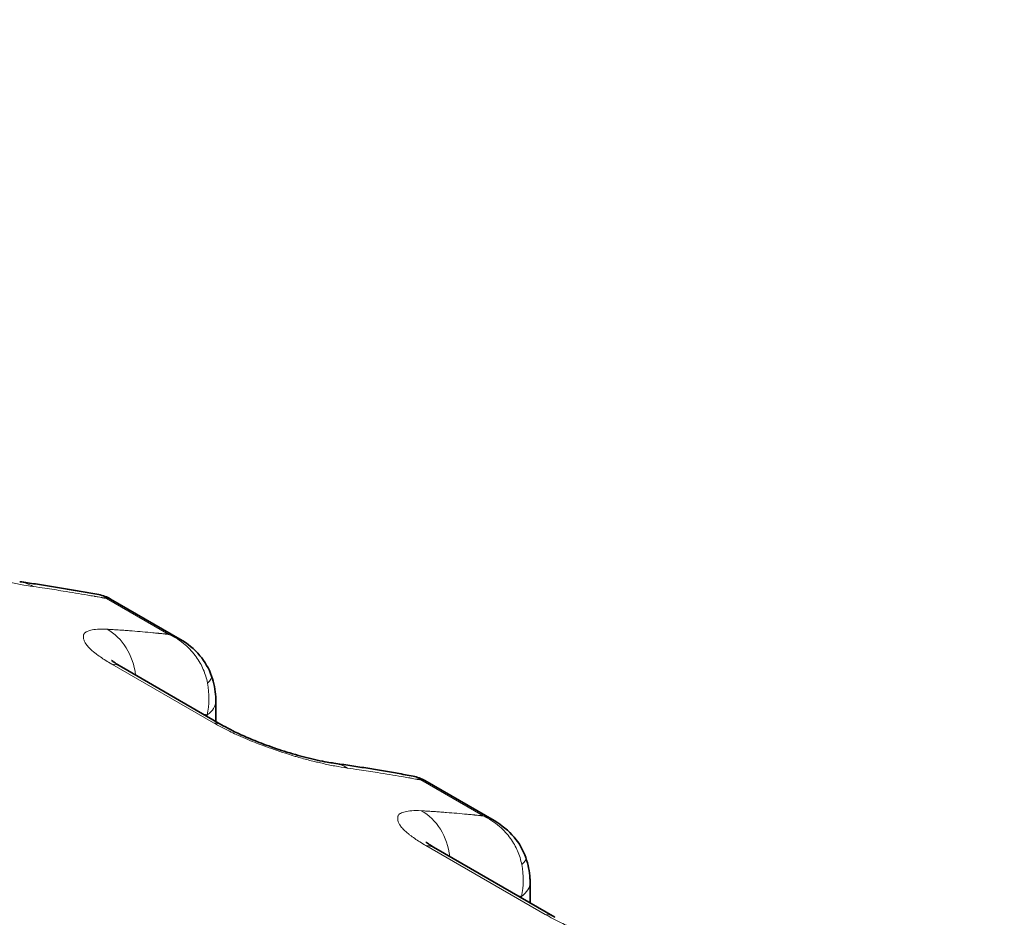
# Model space of a CAD drawing. Header units: millimetres. Extents: x 5 to 415, y 5 to 292.
# Tile 146 of 197: x 313.23 to 317.23, y 265.24 to 268.89. Entities that reach past the tile are written whole.
import ezdxf

# ---------------------------------------------------------------- set-up
doc = ezdxf.new("R2010")
doc.units = ezdxf.units.MM
doc.layers.add('Sichtbar (ISO)', color=7, linetype='Continuous', lineweight=35)
doc.layers.add('Sichtbar schmal (ISO)', color=7, linetype='Continuous', lineweight=18)

msp = doc.modelspace()

# ---------------------------------------------------------------- linework, layer by layer
at = {"layer": 'Sichtbar (ISO)'}
for p, q in [((313.87833024, 266.37148869), (313.59638153, 266.53427186)), ((314.05459459, 266.01943868), (313.64087112, 266.25830204)), ((314.02428865, 266.1193982), (314.02428865, 266.03693582)), ((315.15570116, 265.63399825), (314.87375246, 265.79678141)), ((315.40267619, 265.2411234), (314.91824205, 265.52081159)), ((315.30165957, 265.38190775), (315.30165957, 265.29944537))]:
    msp.add_line(p, q, dxfattribs=at)
for centre, start_param, end_param in [((313.51587112, 266.04179568), 0, 0.0003776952), ((313.92959459, 265.80293233), 6.2827988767, 6.2831853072), ((314.79324205, 265.30430524), 0, 0.0003776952), ((315.27767619, 265.02461705), 6.2827988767, 6.2831853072)]:
    msp.add_ellipse(centre, major_axis=(0.125, 0.21650635), ratio=0.5773502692, start_param=start_param, end_param=end_param, dxfattribs=at)
for points, knots in [([(332.76795069, 250.99068174), (327.60142395, 253.97358677), (322.43487181, 256.95647702), (312.10176751, 262.92225752), (306.93521537, 265.90514776), (301.76866322, 268.88803801)], [-8.7679091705, -8.7679091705, -8.7679091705, -8.7679091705, -4.3839586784, -4.3839586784, -0.0000081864, -0.0000081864, -0.0000081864, -0.0000081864]), ([(313.22692716, 266.60468791), (313.24855473, 266.60165315), (313.27014394, 266.59852309), (313.31324596, 266.59207222), (313.33475876, 266.58875139), (313.37770568, 266.5819192), (313.39913978, 266.57840783), (313.4419283, 266.57119461), (313.46328271, 266.56749277), (313.50591085, 266.55989865), (313.52718458, 266.55600639), (313.54841746, 266.55201896)], [0.530186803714, 0.530186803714, 0.530186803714, 0.530186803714, 0.536688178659, 0.536688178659, 0.543189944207, 0.543189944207, 0.549691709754, 0.549691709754, 0.556193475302, 0.556193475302, 0.56269524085, 0.56269524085, 0.56269524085, 0.56269524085]), ([(313.87845293, 266.37141734), (313.90882443, 266.35385172), (313.93673664, 266.33095499), (313.97976564, 266.27969415), (313.99636597, 266.25124404), (314.00676675, 266.22106256)], [0, 0, 0, 0, 0.021202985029, 0.021202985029, 0.040460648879, 0.040460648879, 0.040460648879, 0.040460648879]), ([(313.60041738, 266.28512712), (313.60041738, 266.28512712), (313.60124904, 266.28438262), (313.60516236, 266.28127699), (313.60912984, 266.27831222), (313.62064071, 266.27050943), (313.62881667, 266.26533334), (313.63902465, 266.25936997), (313.63991878, 266.25885106), (313.6408239, 266.25832928)], [0.04565749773, 0.04565749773, 0.04565749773, 0.04565749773, 0.051319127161, 0.051319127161, 0.059485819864, 0.059485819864, 0.068998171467, 0.068998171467, 0.069898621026, 0.069898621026, 0.069898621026, 0.069898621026]), ([(314.00676664, 266.22106286), (314.0162946, 266.19341701), (314.02210905, 266.16463839), (314.02411768, 266.13076011), (314.02428862, 266.12506991), (314.02428865, 266.11939847)], [0, 0, 0, 0, 0.017736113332, 0.017736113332, 0.021321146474, 0.021321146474, 0.021321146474, 0.021321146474]), ([(314.05464288, 266.01941077), (314.06591209, 266.01289444), (314.0793678, 266.00566864), (314.11030913, 265.99016555), (314.12849064, 265.98168648), (314.17007925, 265.96354645), (314.1942246, 265.9538137), (314.24603762, 265.93437846), (314.27425047, 265.92468584), (314.33272833, 265.90616222), (314.36330228, 265.89748416), (314.42301411, 265.88227636), (314.45227951, 265.87596887), (314.48675688, 265.86983031), (314.49597089, 265.86836496), (314.50429792, 265.86719626)], [0, 0, 0, 0, 0.01121291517, 0.01121291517, 0.02397808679, 0.02397808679, 0.03940771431, 0.03940771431, 0.0571825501, 0.0571825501, 0.07772431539, 0.07772431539, 0.10086043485, 0.10086043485, 0.11020110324, 0.11020110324, 0.11020110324, 0.11020110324]), ([(314.50429809, 265.86719746), (314.52592565, 265.8641627), (314.54751486, 265.86103265), (314.59061688, 265.85458177), (314.61212969, 265.85126094), (314.6550766, 265.84442875), (314.67651071, 265.84091738), (314.71929923, 265.83370417), (314.74065364, 265.83000232), (314.78328178, 265.82240821), (314.8045555, 265.81851594), (314.82578839, 265.81452851)], [0.530186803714, 0.530186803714, 0.530186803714, 0.530186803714, 0.536688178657, 0.536688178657, 0.543189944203, 0.543189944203, 0.549691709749, 0.549691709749, 0.556193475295, 0.556193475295, 0.562695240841, 0.562695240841, 0.562695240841, 0.562695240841]), ([(315.15582386, 265.6339269), (315.18619536, 265.61636127), (315.21410757, 265.59346454), (315.25713657, 265.5422037), (315.2737369, 265.51375359), (315.28413767, 265.48357211)], [0, 0, 0, 0, 0.021202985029, 0.021202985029, 0.040460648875, 0.040460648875, 0.040460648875, 0.040460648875]), ([(314.8777883, 265.54763668), (314.8777883, 265.54763668), (314.87861996, 265.54689218), (314.88253329, 265.54378655), (314.88650076, 265.54082177), (314.89801163, 265.53301898), (314.90618759, 265.52784289), (314.91639557, 265.52187952), (314.91728971, 265.52136061), (314.91819482, 265.52083883)], [0.045657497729, 0.045657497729, 0.045657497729, 0.045657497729, 0.051319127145, 0.051319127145, 0.05948581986, 0.05948581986, 0.068998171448, 0.068998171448, 0.069898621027, 0.069898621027, 0.069898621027, 0.069898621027]), ([(315.28413757, 265.48357241), (315.29366552, 265.45592656), (315.29947997, 265.42714795), (315.3014886, 265.39326966), (315.30165954, 265.38757947), (315.30165958, 265.38190802)], [0, 0, 0, 0, 0.017736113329, 0.017736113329, 0.021321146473, 0.021321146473, 0.021321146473, 0.021321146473])]:
    msp.add_open_spline(points, degree=3, knots=knots, dxfattribs=at)
for points in [[(313.54841735, 266.55202025), (313.54842693, 266.55201845), (313.54843651, 266.55201665), (313.5484461, 266.55201484)], [(313.54844605, 266.55201516), (313.56518127, 266.54886362), (313.58161375, 266.54278169), (313.59636675, 266.53427993)], [(313.59638059, 266.53427102), (313.59637573, 266.53427383), (313.59637087, 266.53427663), (313.59636601, 266.53427944)], [(313.87832897, 266.3714879), (313.87836994, 266.37146424), (313.8784109, 266.37144057), (313.87845185, 266.37141688)], [(314.82578827, 265.8145298), (314.82579785, 265.814528), (314.82580744, 265.8145262), (314.82581702, 265.81452439)], [(314.82581698, 265.81452472), (314.84255219, 265.81137317), (314.85898467, 265.80529124), (314.87373768, 265.79678948)], [(314.87375152, 265.79678058), (314.87374666, 265.79678338), (314.8737418, 265.79678619), (314.87373693, 265.79678899)], [(315.15569989, 265.63399745), (315.15574087, 265.63397379), (315.15578183, 265.63395012), (315.15582277, 265.63392644)]]:
    msp.add_open_spline(points, degree=3, dxfattribs=at)
at = {"layer": 'Sichtbar schmal (ISO)'}
for p, q in [((313.54171105, 266.54343231), (313.54615409, 266.54263724)), ((313.58024337, 266.53645866), (313.83307788, 266.39048551)), ((313.59790812, 266.40173227), (313.59790816, 266.40173074)), ((313.60110055, 266.26983597), (314.01482402, 266.03097261)), ((313.9597603, 266.27521892), (313.95976256, 266.27521296)), ((313.98919538, 266.05719693), (313.98919538, 266.0637313)), ((314.81908197, 265.80594186), (314.82352502, 265.8051468)), ((314.85761429, 265.79896821), (315.1104488, 265.65299506)), ((314.87527905, 265.66424182), (314.87527909, 265.6642403)), ((314.87847148, 265.53234552), (315.36290562, 265.25265733)), ((315.23713122, 265.53772847), (315.23713348, 265.53772252)), ((315.2665663, 265.31970648), (315.2665663, 265.32624085))]:
    msp.add_line(p, q, dxfattribs=at)
for centre, major_axis, ratio, start_param, end_param in [((313.19218398, 266.35711386), (0.03473929, 0.2475746), 0.7447434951, 5.9720298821, 6.2831641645), ((313.28349086, 266.56565858), (0.36026668, -0.05079412), 0.0516280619, 1.4498587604, 1.583034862), ((307.53884125, 253.36036127), (8.40325245, 12.21280161), 0.6254715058, 0.2902988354, 0.2979365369), ((307.53876521, 253.36041359), (8.40324941, 12.21279719), 0.6254715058, 0.2800184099, 0.2902988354), ((307.53875589, 253.36042), (8.40324903, 12.21279665), 0.6254715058, 0.2773271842, 0.2800184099), ((307.53873388, 253.36043514), (8.40324815, 12.21279536), 0.6254715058, 0.2760623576, 0.2767412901), ((307.53872456, 253.36044156), (8.40324777, 12.21279481), 0.6254715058, 0.274344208, 0.2756006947), ((307.53861786, 253.36051497), (8.40324342, 12.21278849), 0.6254715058, 0.2720483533, 0.2728824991), ((308.76263314, 252.65125749), (6.46419792, 13.34349089), 0.5248348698, 0.2141030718, 0.2152191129), ((313.49229797, 266.18384285), (0.01410748, 0.24960164), 0.8315664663, 4.9257880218, 5.9047133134), ((308.76263611, 252.65125605), (6.46419785, 13.34349074), 0.5248348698, 0.2121719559, 0.2141030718), ((308.76264079, 252.65125378), (6.46419773, 13.34349049), 0.5248348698, 0.211062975, 0.2121719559), ((308.76273405, 252.65120861), (6.46419532, 13.34348552), 0.5248348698, 0.1924163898, 0.2026966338), ((308.76274521, 252.6512032), (6.46419503, 13.34348492), 0.5248348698, 0.1897003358, 0.1924163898), ((308.76278257, 252.6511851), (6.46419406, 13.34348291), 0.5248348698, 0.1867487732, 0.1879831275), ((308.76283093, 252.65116167), (6.46419279, 13.3434803), 0.5248348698, 0.1848960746, 0.1854559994), ((313.51587112, 266.04179568), (0.125, 0.21650635), 0.5773502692, 0.0003776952, 0.2823133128), ((313.86495304, 266.17218647), (0.14181357, 0.04887648), 0.2601609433, 5.7010305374, 6.2831748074), ((313.80178778, 266.15584112), (0.04543847, -0.25144935), 0.7520788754, 1.0642558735, 1.5815843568), ((313.87428865, 266.1193982), (0.15, 0), 0.5773502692, 5.5850544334, 6.283188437), ((308.94552215, 252.56265768), (6.35531304, 13.11872914), 0.5248348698, 0.1770032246, 0.1788180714), ((313.92959459, 265.80293233), (0.125, 0.21650635), 0.5773502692, 0, 0.2823133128), ((314.4695549, 265.61962341), (0.03473929, 0.2475746), 0.7447434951, 5.9720298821, 6.2831641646), ((314.56086531, 265.82817094), (0.36023519, -0.05078984), 0.0516235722, 1.449856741, 1.5830444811), ((308.81621217, 252.62287082), (8.40325245, 12.21280161), 0.6254715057, 0.2902988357, 0.2979365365), ((308.81613613, 252.62292314), (8.40324941, 12.21279719), 0.6254715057, 0.28001841, 0.2902988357), ((308.81612682, 252.62292955), (8.40324904, 12.21279664), 0.6254715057, 0.2773271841, 0.28001841), ((308.8161048, 252.6229447), (8.40324815, 12.21279535), 0.6254715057, 0.2760623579, 0.2767412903), ((308.81609548, 252.62295111), (8.40324777, 12.21279481), 0.6254715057, 0.2743442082, 0.2756006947), ((308.81598879, 252.62302452), (8.40324343, 12.21278849), 0.6254715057, 0.2720483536, 0.2728824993), ((310.04000403, 251.91376706), (6.46419793, 13.34349089), 0.5248348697, 0.2140973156, 0.2152191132), ((314.7696689, 265.4463524), (0.01410748, 0.24960164), 0.8315664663, 4.9257880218, 5.9047134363), ((310.04000701, 251.91376562), (6.46419785, 13.34349073), 0.5248348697, 0.2121674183, 0.2140973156), ((310.04001169, 251.91376335), (6.46419773, 13.34349048), 0.5248348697, 0.2110591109, 0.2121674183), ((310.04010497, 251.91371816), (6.46419533, 13.34348551), 0.5248348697, 0.1924163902, 0.202696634), ((310.04011613, 251.91371275), (6.46419504, 13.34348492), 0.5248348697, 0.1897003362, 0.1924163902), ((310.04015349, 251.91369466), (6.46419406, 13.34348291), 0.5248348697, 0.1867487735, 0.1879831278), ((310.04020184, 251.91367123), (6.4641928, 13.3434803), 0.5248348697, 0.184896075, 0.1854559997), ((314.79324205, 265.30430524), (0.125, 0.21650635), 0.5773502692, 0.0003776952, 0.2823133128), ((315.14232396, 265.43469602), (0.14181357, 0.04887648), 0.2601609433, 5.7010305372, 6.2831748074), ((315.0791587, 265.41835068), (0.04543847, -0.25144936), 0.7520788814, 1.0642558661, 1.5815843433), ((315.15165957, 265.38190775), (0.15, 0), 0.5773502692, 5.5850544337, 6.283188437), ((310.22289307, 251.82516724), (6.35531304, 13.11872913), 0.5248348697, 0.1770032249, 0.1788180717), ((315.27767619, 265.02461705), (0.125, 0.21650635), 0.5773502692, 0, 0.2823133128)]:
    msp.add_ellipse(centre, major_axis=major_axis, ratio=ratio, start_param=start_param, end_param=end_param, dxfattribs=at)
for points, knots in [([(313.28170097, 266.5848784), (313.26509271, 266.58713667), (313.24777371, 266.59006447), (313.23074673, 266.59331475), (313.21276222, 266.59674781), (313.19511216, 266.60053698), (313.17891977, 266.60419304), (313.17080327, 266.60602566), (313.16305118, 266.60782379), (313.15579383, 266.60952274), (313.14578954, 266.61186476), (313.13668342, 266.61409417), (313.12801339, 266.61629264), (313.11100112, 266.62060646), (313.09570651, 266.62475638), (313.07778628, 266.63006816), (313.07248371, 266.63163991), (313.0669462, 266.63331869), (313.06105414, 266.63515219), (313.05127293, 266.63819593), (313.04059311, 266.64155751), (313.02937636, 266.64517511), (313.01494213, 266.64983039), (312.99961794, 266.65491474), (312.98429104, 266.66018586), (312.9701244, 266.66505796), (312.9559625, 266.6700872), (312.94254203, 266.6749825), (312.94029212, 266.67580318), (312.93806292, 266.67661993), (312.93585785, 266.67743113), (312.92464371, 266.68155659), (312.91402679, 266.68561757), (312.90385676, 266.68963485), (312.89130705, 266.69459213), (312.87943601, 266.69948175), (312.86791992, 266.70439537), (312.85494224, 266.70993262), (312.84240753, 266.71550119), (312.8298806, 266.72129199), (312.82052173, 266.7256183), (312.81116825, 266.73003599), (312.80194358, 266.73451775), (312.79101965, 266.73982509), (312.78027679, 266.74522238), (312.76992715, 266.7506354), (312.75852533, 266.75659874), (312.74760289, 266.76258072), (312.7374531, 266.76846306)], [0, 0, 0, 0, 0.0773491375, 0.0773491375, 0.0773491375, 0.1590480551, 0.1590480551, 0.1590480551, 0.2, 0.2, 0.2, 0.2564524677, 0.2564524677, 0.2564524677, 0.3672231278, 0.3672231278, 0.3672231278, 0.4, 0.4, 0.4, 0.4544116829, 0.4544116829, 0.4544116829, 0.5244311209, 0.5244311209, 0.5244311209, 0.5891500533, 0.5891500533, 0.5891500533, 0.6, 0.6, 0.6, 0.6551786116, 0.6551786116, 0.6551786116, 0.7232684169, 0.7232684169, 0.7232684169, 0.8, 0.8, 0.8, 0.8573261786, 0.8573261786, 0.8573261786, 0.925212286, 0.925212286, 0.925212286, 1, 1, 1, 1]), ([(313.52954396, 266.5455903), (313.53017567, 266.54548263), (313.5307935, 266.54537569), (313.53142095, 266.54526507), (313.5320484, 266.54515446), (313.53268545, 266.54504018), (313.53331197, 266.54492882), (313.53393849, 266.54481745), (313.53455448, 266.54470902), (313.53516664, 266.54460131)], [0, 0, 0, 0, 0.33333333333, 0.33333333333, 0.33333333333, 0.66666666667, 0.66666666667, 0.66666666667, 0.99999936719, 0.99999936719, 0.99999936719, 0.99999936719]), ([(313.5484461, 266.55201484), (313.55326189, 266.55110727), (313.55804942, 266.54964751), (313.56272897, 266.547584), (313.5687913, 266.54491072), (313.57467068, 266.54122387), (313.58024442, 266.53645928)], [0.74724904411, 0.74724904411, 0.74724904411, 0.74724904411, 0.85734738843, 0.85734738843, 0.85734738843, 0.99997916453, 0.99997916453, 0.99997916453, 0.99997916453]), ([(313.56480061, 266.53924236), (313.56421121, 266.53936053), (313.5635731, 266.53948449), (313.56280803, 266.53962689), (313.56204297, 266.53976929), (313.56115092, 266.5399301), (313.56036656, 266.54007116), (313.55958221, 266.54021221), (313.55890556, 266.54033356), (313.55825844, 266.54044793)], [0, 0, 0, 0, 0.33333333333, 0.33333333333, 0.33333333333, 0.66666666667, 0.66666666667, 0.66666666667, 0.99999263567, 0.99999263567, 0.99999263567, 0.99999263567]), ([(313.57222841, 266.53793393), (313.57145404, 266.53805592), (313.57065374, 266.5381902), (313.56980918, 266.53834466), (313.56896463, 266.53849912), (313.56807583, 266.53867376), (313.56723123, 266.53882789), (313.56638664, 266.53898202), (313.56558626, 266.53911565), (313.56480061, 266.53924236)], [0, 0, 0, 0, 0.3333333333, 0.3333333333, 0.3333333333, 0.6666666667, 0.6666666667, 0.6666666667, 1, 1, 1, 1]), ([(313.59636601, 266.53427944), (313.59505891, 266.53503282), (313.59366504, 266.53564134), (313.59218529, 266.53609168), (313.58865561, 266.53716587), (313.58463657, 266.53733582), (313.58024768, 266.53645736)], [0.7945134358, 0.7945134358, 0.7945134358, 0.7945134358, 0.85520999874, 0.85520999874, 0.85520999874, 0.99999107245, 0.99999107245, 0.99999107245, 0.99999107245]), ([(313.60110055, 266.26983597), (313.5925197, 266.27475016), (313.58431471, 266.27968979), (313.5765728, 266.28457564), (313.56895053, 266.28938598), (313.56177723, 266.29414392), (313.55508451, 266.29880623), (313.54822256, 266.30358642), (313.54186575, 266.30826597), (313.53599206, 266.31281118), (313.53445979, 266.3139969), (313.53296024, 266.31517355), (313.53149228, 266.31634085), (313.52701442, 266.31990157), (313.52291151, 266.32334997), (313.51913159, 266.32672226), (313.51386306, 266.33142261), (313.50921502, 266.33597796), (313.50516726, 266.34045453), (313.50107432, 266.34498107), (313.49759504, 266.34942851), (313.49486361, 266.3538086), (313.49437551, 266.35459131), (313.49391176, 266.35537165), (313.49347362, 266.35614948), (313.49148701, 266.35967628), (313.48980022, 266.3632323), (313.48856632, 266.36665531), (313.48696579, 266.37109543), (313.48614117, 266.37530544), (313.48598757, 266.37908424), (313.4858391, 266.38273702), (313.4863058, 266.38598992), (313.48696239, 266.38880144), (313.4871388, 266.38955683), (313.48736564, 266.39026611), (313.48763567, 266.39093791), (313.489312, 266.39510834), (313.49237799, 266.39795014), (313.49731186, 266.40068334), (313.49996066, 266.40215069), (313.50319964, 266.40356562), (313.50750364, 266.40493094), (313.51015525, 266.40577208), (313.51308825, 266.40663904), (313.51639991, 266.40746677), (313.52347432, 266.40923498), (313.53230718, 266.41081727), (313.54362736, 266.41161822), (313.55421211, 266.41236712), (313.56697701, 266.41242838), (313.58209075, 266.41144538)], [0, 0, 0, 0, 0.0614001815, 0.0614001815, 0.0614001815, 0.1218514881, 0.1218514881, 0.1218514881, 0.1838312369, 0.1838312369, 0.1838312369, 0.2, 0.2, 0.2, 0.2493212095, 0.2493212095, 0.2493212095, 0.3180661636, 0.3180661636, 0.3180661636, 0.3875783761, 0.3875783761, 0.3875783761, 0.4, 0.4, 0.4, 0.4563218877, 0.4563218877, 0.4563218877, 0.5293790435, 0.5293790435, 0.5293790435, 0.6, 0.6, 0.6, 0.618974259, 0.618974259, 0.618974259, 0.7367636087, 0.7367636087, 0.7367636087, 0.8, 0.8, 0.8, 0.8389587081, 0.8389587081, 0.8389587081, 0.9221827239, 0.9221827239, 0.9221827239, 1, 1, 1, 1]), ([(313.68477332, 266.40449537), (313.67716399, 266.40510239), (313.6695488, 266.4056905), (313.66194292, 266.40625138), (313.65433703, 266.40681225), (313.64674046, 266.40734589), (313.63912619, 266.40786715), (313.63151191, 266.4083884), (313.62387993, 266.40889726), (313.61623938, 266.4093887)], [0, 0, 0, 0, 0.3333333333, 0.3333333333, 0.3333333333, 0.6666666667, 0.6666666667, 0.6666666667, 1, 1, 1, 1]), ([(313.7904361, 266.39504908), (313.79113718, 266.39497387), (313.79186259, 266.39489704), (313.79250165, 266.39483122), (313.79314071, 266.39476539), (313.79369344, 266.39471064), (313.79451922, 266.39462663), (313.795345, 266.39454262), (313.7964438, 266.39442928), (313.79769568, 266.39429965)], [0.00000035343, 0.00000035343, 0.00000035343, 0.00000035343, 0.33333333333, 0.33333333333, 0.33333333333, 0.66666666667, 0.66666666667, 0.66666666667, 1, 1, 1, 1]), ([(313.80436896, 266.39360796), (313.80378273, 266.39367045), (313.80314836, 266.3937374), (313.80256593, 266.39379802), (313.80198343, 266.39385865), (313.80145289, 266.39391301), (313.80067453, 266.39399314), (313.79989616, 266.39407327), (313.79886995, 266.39417912), (313.79769568, 266.39429965)], [0.00003463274, 0.00003463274, 0.00003463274, 0.00003463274, 0.33333333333, 0.33333333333, 0.33333333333, 0.66666666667, 0.66666666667, 0.66666666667, 1, 1, 1, 1]), ([(313.82109141, 266.39185001), (313.82024793, 266.39193729), (313.81890744, 266.39207115), (313.8180793, 266.39215562), (313.81725116, 266.39224008), (313.81693549, 266.39227547), (313.81639555, 266.39233505), (313.81585561, 266.39239464), (313.81509134, 266.3924783), (313.81434833, 266.39256164)], [0, 0, 0, 0, 0.3333333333, 0.3333333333, 0.3333333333, 0.6666666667, 0.6666666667, 0.6666666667, 1, 1, 1, 1]), ([(313.83307857, 266.39048565), (313.8326692, 266.39053101), (313.83223816, 266.39058926), (313.83181739, 266.39064217), (313.83139662, 266.39069508), (313.83098613, 266.39074265), (313.8305778, 266.3907892), (313.83016948, 266.39083575), (313.82976332, 266.39088128), (313.82935962, 266.39092568)], [0, 0, 0, 0, 0.3333333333, 0.3333333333, 0.3333333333, 0.6666666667, 0.6666666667, 0.6666666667, 1, 1, 1, 1]), ([(313.83307979, 266.39048531), (313.8446906, 266.3871885), (313.85559492, 266.38303344), (313.86572443, 266.37815141), (313.87007117, 266.37605645), (313.87427496, 266.37382867), (313.87832897, 266.3714879)], [0.00000497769, 0.00000497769, 0.00000497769, 0.00000497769, 0.1423002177, 0.1423002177, 0.1423002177, 0.20336150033, 0.20336150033, 0.20336150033, 0.20336150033]), ([(313.83308034, 266.3904862), (313.8331019, 266.39047634), (313.84561689, 266.38474972), (313.86875844, 266.3720375), (313.89927123, 266.34918198), (313.92426457, 266.3248703), (313.94447426, 266.29992807), (313.96077096, 266.27451135), (313.97381743, 266.2483496), (313.98390517, 266.22111148), (313.9885918, 266.20228677), (313.99039634, 266.19272504)], [0.00000027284, 0.00000027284, 0.00000027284, 0.00000027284, 0.00002235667, 0.16000392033, 0.30616831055, 0.43882432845, 0.55956331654, 0.67230799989, 0.78178064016, 0.89039167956, 1, 1, 1, 1]), ([(314.5590719, 265.84738796), (314.54246364, 265.84964622), (314.52514464, 265.85257403), (314.50811765, 265.8558243), (314.49013314, 265.85925736), (314.47248309, 265.86304653), (314.4562907, 265.86670259), (314.44817419, 265.86853521), (314.44042211, 265.87033334), (314.43316476, 265.8720323), (314.42316046, 265.87437432), (314.41405435, 265.87660372), (314.40538432, 265.87880219), (314.38837204, 265.88311601), (314.37307743, 265.88726593), (314.35515721, 265.89257771), (314.34985464, 265.89414946), (314.34431713, 265.89582824), (314.33842506, 265.89766175), (314.32864386, 265.90070548), (314.31796404, 265.90406707), (314.30674728, 265.90768466), (314.29231305, 265.91233995), (314.27698886, 265.91742429), (314.26166197, 265.92269541), (314.24749532, 265.92756751), (314.23333342, 265.93259676), (314.21991295, 265.93749205), (314.21766305, 265.93831273), (314.21543385, 265.93912948), (314.21322877, 265.93994069), (314.20201463, 265.94406615), (314.19139772, 265.94812712), (314.18122768, 265.9521444), (314.16867797, 265.95710168), (314.15680694, 265.9619913), (314.14529084, 265.96690493), (314.13231316, 265.97244217), (314.11977845, 265.97801074), (314.10725152, 265.98380154), (314.09789265, 265.98812785), (314.08853918, 265.99254555), (314.0793145, 265.99702731), (314.06839058, 266.00233464), (314.05764771, 266.00773194), (314.04729808, 266.01314496), (314.03589625, 266.01910829), (314.02497382, 266.02509027), (314.01482402, 266.03097261)], [0, 0, 0, 0, 0.0773491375, 0.0773491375, 0.0773491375, 0.1590480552, 0.1590480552, 0.1590480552, 0.2, 0.2, 0.2, 0.2564524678, 0.2564524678, 0.2564524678, 0.3672231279, 0.3672231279, 0.3672231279, 0.4, 0.4, 0.4, 0.4544116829, 0.4544116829, 0.4544116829, 0.5244311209, 0.5244311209, 0.5244311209, 0.5891500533, 0.5891500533, 0.5891500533, 0.6, 0.6, 0.6, 0.6551786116, 0.6551786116, 0.6551786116, 0.723268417, 0.723268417, 0.723268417, 0.8, 0.8, 0.8, 0.8573261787, 0.8573261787, 0.8573261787, 0.925212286, 0.925212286, 0.925212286, 1, 1, 1, 1]), ([(314.80691489, 265.80809985), (314.8075466, 265.80799218), (314.80816443, 265.80788524), (314.80879188, 265.80777463), (314.80941932, 265.80766401), (314.81005638, 265.80754973), (314.8106829, 265.80743837), (314.81130942, 265.80732701), (314.8119254, 265.80721857), (314.81253757, 265.80711086)], [0, 0, 0, 0, 0.33333333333, 0.33333333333, 0.33333333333, 0.66666666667, 0.66666666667, 0.66666666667, 0.99999936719, 0.99999936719, 0.99999936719, 0.99999936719]), ([(314.82581702, 265.81452439), (314.83063282, 265.81361683), (314.83542035, 265.81215707), (314.8400999, 265.81009355), (314.84616223, 265.80742027), (314.8520416, 265.80373342), (314.85761535, 265.79896884)], [0.74724904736, 0.74724904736, 0.74724904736, 0.74724904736, 0.85734739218, 0.85734739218, 0.85734739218, 0.99997916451, 0.99997916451, 0.99997916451, 0.99997916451]), ([(314.84217153, 265.80175191), (314.84158213, 265.80187008), (314.84094403, 265.80199404), (314.84017896, 265.80213644), (314.83941389, 265.80227884), (314.83852185, 265.80243965), (314.83773748, 265.80258071), (314.83695314, 265.80272176), (314.83627648, 265.80284311), (314.83562936, 265.80295748)], [0, 0, 0, 0, 0.33333333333, 0.33333333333, 0.33333333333, 0.66666666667, 0.66666666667, 0.66666666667, 0.99999263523, 0.99999263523, 0.99999263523, 0.99999263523]), ([(314.84959934, 265.80044348), (314.84882496, 265.80056547), (314.84802466, 265.80069975), (314.84718011, 265.80085422), (314.84633556, 265.80100868), (314.84544675, 265.80118331), (314.84460216, 265.80133744), (314.84375756, 265.80149157), (314.84295718, 265.80162521), (314.84217153, 265.80175191)], [0, 0, 0, 0, 0.3333333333, 0.3333333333, 0.3333333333, 0.6666666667, 0.6666666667, 0.6666666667, 1, 1, 1, 1]), ([(314.87373693, 265.79678899), (314.87242983, 265.79754237), (314.87103596, 265.79815089), (314.86955622, 265.79860123), (314.86602654, 265.79967543), (314.86200749, 265.79984537), (314.8576186, 265.79896691)], [0.79451343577, 0.79451343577, 0.79451343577, 0.79451343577, 0.85520999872, 0.85520999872, 0.85520999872, 0.99999107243, 0.99999107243, 0.99999107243, 0.99999107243]), ([(314.87847148, 265.53234552), (314.86989062, 265.53725972), (314.86168563, 265.54219934), (314.85394372, 265.54708519), (314.84632145, 265.55189554), (314.83914816, 265.55665347), (314.83245543, 265.56131578), (314.82559349, 265.56609597), (314.81923667, 265.57077552), (314.81336299, 265.57532074), (314.81183071, 265.57650645), (314.81033117, 265.5776831), (314.80886321, 265.5788504), (314.80438534, 265.58241112), (314.80028243, 265.58585953), (314.79650251, 265.58923181), (314.79123398, 265.59393217), (314.78658595, 265.59848751), (314.78253819, 265.60296408), (314.77844525, 265.60749062), (314.77496597, 265.61193806), (314.77223453, 265.61631816), (314.77174643, 265.61710087), (314.77128268, 265.61788121), (314.77084454, 265.61865904), (314.76885793, 265.62218584), (314.76717114, 265.62574186), (314.76593725, 265.62916487), (314.76433671, 265.63360498), (314.76351209, 265.637815), (314.76335849, 265.64159379), (314.76321002, 265.64524658), (314.76367673, 265.64849948), (314.76433332, 265.65131101), (314.76450973, 265.6520664), (314.76473656, 265.65277566), (314.7650066, 265.65344746), (314.76668292, 265.6576179), (314.76974892, 265.66045969), (314.77468279, 265.66319289), (314.77733159, 265.66466024), (314.78057058, 265.66607518), (314.78487459, 265.66744049), (314.78752619, 265.66828164), (314.79045919, 265.6691486), (314.79377084, 265.66997632), (314.80084524, 265.67174453), (314.8096781, 265.67332683), (314.82099828, 265.67412777), (314.83158303, 265.67487668), (314.84434793, 265.67493795), (314.85946166, 265.67395495)], [0, 0, 0, 0, 0.0614001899, 0.0614001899, 0.0614001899, 0.1218514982, 0.1218514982, 0.1218514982, 0.1838312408, 0.1838312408, 0.1838312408, 0.2, 0.2, 0.2, 0.2493211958, 0.2493211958, 0.2493211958, 0.3180661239, 0.3180661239, 0.3180661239, 0.3875783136, 0.3875783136, 0.3875783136, 0.4, 0.4, 0.4, 0.4563218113, 0.4563218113, 0.4563218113, 0.5293789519, 0.5293789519, 0.5293789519, 0.6, 0.6, 0.6, 0.6189741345, 0.6189741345, 0.6189741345, 0.7367634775, 0.7367634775, 0.7367634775, 0.8, 0.8, 0.8, 0.8389586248, 0.8389586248, 0.8389586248, 0.9221826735, 0.9221826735, 0.9221826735, 1, 1, 1, 1]), ([(314.96214424, 265.66700493), (314.95453841, 265.66761167), (314.94692672, 265.66819953), (314.93932434, 265.66876017), (314.93172197, 265.66932081), (314.92412893, 265.66985422), (314.91651818, 265.67037526), (314.90890744, 265.67089631), (314.90127899, 265.67140498), (314.89364198, 265.67189625)], [0, 0, 0, 0, 0.3333333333, 0.3333333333, 0.3333333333, 0.6666666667, 0.6666666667, 0.6666666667, 1, 1, 1, 1]), ([(315.06780703, 265.65755863), (315.06850811, 265.65748343), (315.06923352, 265.65740659), (315.06987258, 265.65734077), (315.07051163, 265.65727495), (315.07106436, 265.6572202), (315.07189014, 265.65713618), (315.07271592, 265.65705217), (315.07381472, 265.65693883), (315.07506661, 265.65680921)], [0.00000035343, 0.00000035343, 0.00000035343, 0.00000035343, 0.33333333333, 0.33333333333, 0.33333333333, 0.66666666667, 0.66666666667, 0.66666666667, 1, 1, 1, 1]), ([(315.08173989, 265.65611751), (315.08115365, 265.65618001), (315.08051929, 265.65624695), (315.07993685, 265.65630758), (315.07935435, 265.6563682), (315.07882382, 265.65642256), (315.07804545, 265.65650269), (315.07726709, 265.65658282), (315.07624087, 265.65668867), (315.07506661, 265.65680921)], [0.0000346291, 0.0000346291, 0.0000346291, 0.0000346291, 0.33333333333, 0.33333333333, 0.33333333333, 0.66666666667, 0.66666666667, 0.66666666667, 1, 1, 1, 1]), ([(315.09846233, 265.65435956), (315.09761886, 265.65444685), (315.09627837, 265.65458071), (315.09545023, 265.65466517), (315.09462208, 265.65474963), (315.09430642, 265.65478502), (315.09376648, 265.65484461), (315.09322654, 265.65490419), (315.09246227, 265.65498785), (315.09171926, 265.65507119)], [0, 0, 0, 0, 0.3333333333, 0.3333333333, 0.3333333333, 0.6666666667, 0.6666666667, 0.6666666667, 1, 1, 1, 1]), ([(315.1104495, 265.65299521), (315.11004012, 265.65304056), (315.10960908, 265.65309881), (315.10918831, 265.65315172), (315.10876755, 265.65320463), (315.10835705, 265.6532522), (315.10794873, 265.65329875), (315.1075404, 265.6533453), (315.10713424, 265.65339083), (315.10673054, 265.65343523)], [0, 0, 0, 0, 0.3333333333, 0.3333333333, 0.3333333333, 0.6666666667, 0.6666666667, 0.6666666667, 1, 1, 1, 1]), ([(315.11045072, 265.65299486), (315.12206153, 265.64969805), (315.13296585, 265.645543), (315.14309535, 265.64066097), (315.14744209, 265.63856601), (315.15164588, 265.63633822), (315.15569989, 265.63399745)], [0.00000497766, 0.00000497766, 0.00000497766, 0.00000497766, 0.14230021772, 0.14230021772, 0.14230021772, 0.20336150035, 0.20336150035, 0.20336150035, 0.20336150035]), ([(315.11045126, 265.65299575), (315.11047282, 265.65298589), (315.12298781, 265.64725928), (315.14612936, 265.63454705), (315.17664215, 265.61169154), (315.20163549, 265.58737986), (315.22184518, 265.56243763), (315.23814188, 265.5370209), (315.25118836, 265.51085915), (315.2612761, 265.48362103), (315.26596272, 265.46479632), (315.26776727, 265.45523459)], [0.00000027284, 0.00000027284, 0.00000027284, 0.00000027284, 0.00002235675, 0.16000392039, 0.3061683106, 0.43882432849, 0.55956331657, 0.67230799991, 0.78178064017, 0.89039167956, 1, 1, 1, 1]), ([(315.9071535, 265.06907268), (315.89054524, 265.07133095), (315.87322624, 265.07425875), (315.85619925, 265.07750903), (315.83821474, 265.08094209), (315.82056469, 265.08473126), (315.8043723, 265.08838732), (315.79625579, 265.09021993), (315.78850371, 265.09201806), (315.78124636, 265.09371702), (315.77124207, 265.09605904), (315.76213595, 265.09828844), (315.75346592, 265.10048691), (315.73645364, 265.10480074), (315.72115904, 265.10895065), (315.70323881, 265.11426244), (315.69793624, 265.11583418), (315.69239873, 265.11751297), (315.68650666, 265.11934647), (315.67672546, 265.12239021), (315.66604564, 265.12575179), (315.65482889, 265.12936938), (315.64039466, 265.13402467), (315.62507046, 265.13910901), (315.60974357, 265.14438014), (315.59557693, 265.14925223), (315.58141502, 265.15428148), (315.56799455, 265.15917677), (315.56574465, 265.15999746), (315.56351545, 265.16081421), (315.56131038, 265.16162541), (315.55009623, 265.16575087), (315.53947932, 265.16981184), (315.52930929, 265.17382912), (315.51675957, 265.17878641), (315.50488854, 265.18367603), (315.49337245, 265.18858965), (315.48039476, 265.19412689), (315.46786005, 265.19969546), (315.45533313, 265.20548627), (315.44597426, 265.20981258), (315.43662078, 265.21423027), (315.42739611, 265.21871203), (315.41647218, 265.22401936), (315.40572931, 265.22941666), (315.39537968, 265.23482968), (315.38397785, 265.24079301), (315.37305542, 265.24677499), (315.36290562, 265.25265733)], [0, 0, 0, 0, 0.0773491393, 0.0773491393, 0.0773491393, 0.1590480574, 0.1590480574, 0.1590480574, 0.2, 0.2, 0.2, 0.2564524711, 0.2564524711, 0.2564524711, 0.3672231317, 0.3672231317, 0.3672231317, 0.4, 0.4, 0.4, 0.454411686, 0.454411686, 0.454411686, 0.5244311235, 0.5244311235, 0.5244311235, 0.5891500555, 0.5891500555, 0.5891500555, 0.6, 0.6, 0.6, 0.6551786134, 0.6551786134, 0.6551786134, 0.7232684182, 0.7232684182, 0.7232684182, 0.8, 0.8, 0.8, 0.8573261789, 0.8573261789, 0.8573261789, 0.9252122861, 0.9252122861, 0.9252122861, 1, 1, 1, 1])]:
    msp.add_open_spline(points, degree=3, knots=knots, dxfattribs=at)
for points in [[(313.82452755, 266.39144044), (313.82363967, 266.39155151), (313.82166816, 266.39176322), (313.82109101, 266.39184904)], [(315.10189848, 265.65394999), (315.10101059, 265.65406107), (315.09903908, 265.65427277), (315.09846193, 265.65435859)]]:
    msp.add_open_spline(points, degree=3, dxfattribs=at)

doc.saveas('drawing.dxf')
